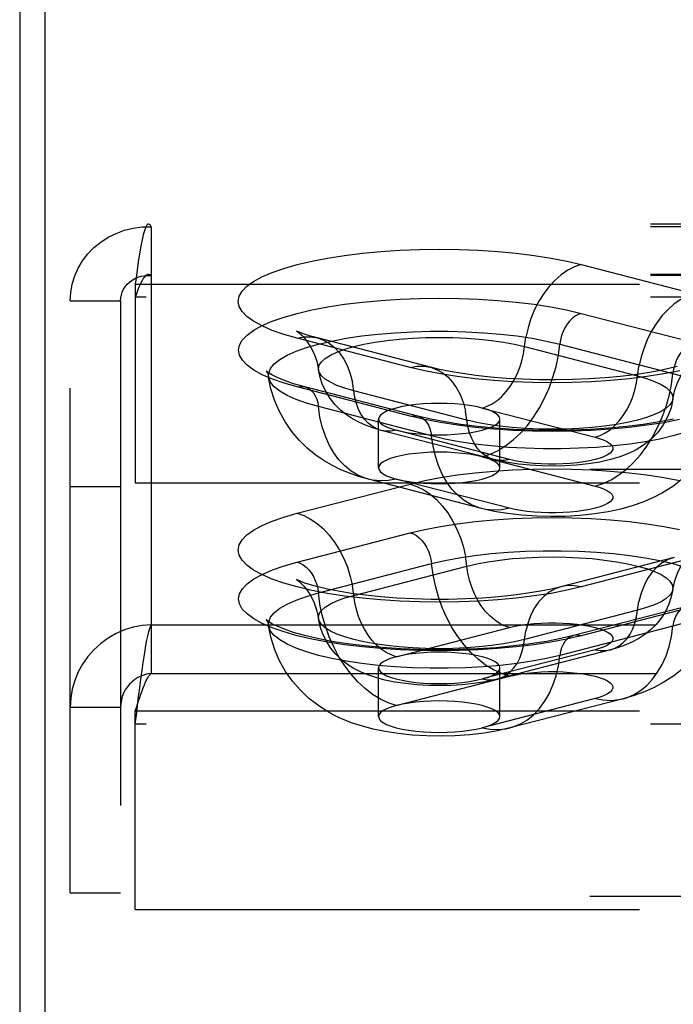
# Model space of a CAD drawing. Header units: inches. Extents: x 0 to 189, y 0 to 122.
# Tile 151 of 226: x 37.95 to 39.3, y 84.22 to 86.25. Entities that reach past the tile are written whole.
import ezdxf

# ---------------------------------------------------------------- set-up
doc = ezdxf.new("R2010")
doc.units = ezdxf.units.IN
doc.header["$LTSCALE"] = 10.388889
doc.header["$MEASUREMENT"] = 0
doc.linetypes.add('HIDDEN', pattern=[0.2, 0.1, -0.1])
doc.layers.get('0').update_dxf_attribs({"linetype": 'CONTINUOUS'})
doc.layers.add('DEFAULT_2', color=8, linetype='HIDDEN')

msp = doc.modelspace()

# ---------------------------------------------------------------- linework, layer by layer
at = {"color": 7, "linetype": 'Continuous'}
msp.add_line((38.006, 87.8846), (38.006, 83.0327), dxfattribs=at)
at = {"color": 3, "linetype": 'Continuous'}
msp.add_line((37.954, 87.7542), (37.954, 35.2245), dxfattribs=at)
at = {"layer": 'DEFAULT_2', "color": 8, "linetype": 'HIDDEN'}
for p, q in [((42.3705, 85.8258), (38.2195, 85.8258)), ((38.225, 85.8201), (38.225, 85.0007)), ((42.3705, 85.8201), (38.225, 85.8201)), ((39.1113, 85.7423), (39.3442, 85.682)), ((42.3705, 85.7218), (38.2195, 85.7218)), ((42.3705, 85.7197), (38.225, 85.7197)), ((38.192, 85.702), (38.192, 85.2931)), ((38.192, 85.702), (42.3705, 85.702)), ((38.058, 84.4488), (38.058, 85.6673)), ((38.058, 85.6673), (38.162, 85.6673)), ((38.162, 85.6673), (38.162, 84.4488)), ((42.3705, 85.6751), (38.192, 85.6751)), ((39.111, 85.6418), (39.3439, 85.5815)), ((38.7586, 85.5304), (38.5256, 85.5907)), ((38.8004, 85.5308), (38.5675, 85.5911)), ((38.9943, 85.5734), (39.2273, 85.5131)), ((39.0672, 85.5785), (39.3001, 85.5182)), ((38.7589, 85.4301), (38.5259, 85.4903)), ((38.7745, 85.4302), (38.5416, 85.4905)), ((38.8755, 85.422), (38.6425, 85.4823)), ((38.8027, 85.3894), (38.5697, 85.4497)), ((38.9068, 85.4469), (39.1398, 85.3866)), ((38.6934, 85.3236), (38.6934, 85.4241)), ((38.9434, 85.3236), (38.9434, 85.4241)), ((38.9317, 85.3406), (38.6987, 85.4009)), ((38.963, 85.3409), (38.7301, 85.4012)), ((38.9068, 85.3465), (39.1398, 85.2862)), ((42.2455, 85.32), (38.192, 85.32)), ((38.9056, 85.2399), (38.6727, 85.3002)), ((38.963, 85.2404), (38.7301, 85.3007)), ((38.058, 85.2853), (38.162, 85.2853)), ((38.192, 85.2931), (42.2455, 85.2931)), ((38.5256, 85.2301), (38.7586, 85.2904)), ((38.5259, 85.1295), (38.7589, 85.1898)), ((39.3024, 85.1391), (39.0694, 85.0789)), ((39.3442, 85.1388), (39.1113, 85.0785)), ((38.5697, 85.0662), (38.8027, 85.1265)), ((38.6425, 85.0611), (38.8755, 85.1214)), ((39.3282, 85.0385), (39.0953, 84.9783)), ((39.3439, 85.0384), (39.111, 84.9781)), ((39.2273, 85.0304), (38.9943, 84.9701)), ((38.225, 85.0007), (38.225, 84.9002)), ((38.225, 85.0007), (42.3705, 85.0007)), ((38.7301, 84.9347), (38.963, 84.995)), ((39.3001, 84.9978), (39.0672, 84.9375)), ((39.1398, 84.9492), (38.9068, 84.889)), ((39.1711, 84.949), (38.9382, 84.8887)), ((38.225, 84.9002), (42.3705, 84.9002)), ((38.6934, 84.8114), (38.6934, 84.9118)), ((38.7301, 84.8343), (38.963, 84.8945)), ((38.9434, 84.8114), (38.9434, 84.9118)), ((39.1398, 84.8488), (38.9068, 84.7885)), ((39.1972, 84.8483), (38.9642, 84.788)), ((38.058, 84.8308), (38.162, 84.8308)), ((38.192, 84.7962), (38.192, 84.8231)), ((38.192, 84.8231), (42.3705, 84.8231)), ((38.192, 84.4141), (38.192, 84.7962)), ((42.3705, 84.7962), (38.192, 84.7962)), ((38.058, 84.4488), (38.162, 84.4488)), ((42.2455, 84.441), (38.192, 84.441)), ((38.192, 84.4141), (42.2455, 84.4141))]:
    msp.add_line(p, q, dxfattribs=at)
for points in [[(38.2195, 85.8258), (38.2179, 85.8253), (38.2156, 85.8229), (38.2132, 85.8184), (38.2109, 85.8119), (38.2085, 85.8034), (38.2061, 85.7932), (38.2038, 85.7812), (38.2014, 85.7677), (38.1991, 85.7529), (38.1967, 85.7368), (38.1944, 85.7198), (38.192, 85.702)], [(38.225, 85.8201), (38.2226, 85.8239), (38.2203, 85.8257), (38.2195, 85.8258)], [(38.058, 85.6673), (38.0591, 85.6848), (38.0622, 85.702), (38.0674, 85.7188), (38.0745, 85.7349), (38.0836, 85.7501), (38.0944, 85.7643), (38.1069, 85.7771), (38.1209, 85.7886), (38.1362, 85.7984), (38.1525, 85.8066), (38.1698, 85.8129), (38.1878, 85.8173), (38.2063, 85.8197), (38.225, 85.8201)], [(38.5256, 85.5907), (38.4984, 85.5985), (38.4744, 85.6068), (38.4535, 85.6159), (38.436, 85.6254), (38.4223, 85.6353), (38.4124, 85.6455), (38.4064, 85.6559), (38.4043, 85.6664), (38.4063, 85.6769), (38.4122, 85.6874), (38.4221, 85.6976), (38.4358, 85.7075), (38.4532, 85.717), (38.4741, 85.726), (38.4983, 85.7345), (38.5256, 85.7423), (38.5558, 85.7494), (38.5884, 85.7556), (38.6233, 85.761), (38.6601, 85.7655), (38.6984, 85.7691), (38.7379, 85.7716), (38.7781, 85.7732), (38.8187, 85.7737), (38.8594, 85.7732), (38.8996, 85.7716), (38.939, 85.769), (38.9773, 85.7655), (39.0141, 85.761), (39.049, 85.7555), (39.0813, 85.7493), (39.1113, 85.7423)], [(39.1113, 85.7423), (39.0972, 85.7375), (39.0834, 85.7305), (39.0699, 85.7214), (39.0571, 85.7103), (39.045, 85.6974), (39.0338, 85.6828), (39.0238, 85.6667), (39.015, 85.6495), (39.0075, 85.6312), (39.0016, 85.6123), (38.9971, 85.5929)], [(38.162, 85.6673), (38.1624, 85.6735), (38.1636, 85.6797), (38.1655, 85.6856), (38.1682, 85.6913), (38.1717, 85.6967), (38.1757, 85.7016), (38.1805, 85.7061), (38.1857, 85.71), (38.1915, 85.7134), (38.1977, 85.7161), (38.2042, 85.7181), (38.211, 85.7193), (38.2179, 85.7199), (38.225, 85.7197)], [(38.2195, 85.7218), (38.2179, 85.7216), (38.2156, 85.7207), (38.2132, 85.719), (38.2109, 85.7165), (38.2085, 85.7134), (38.2061, 85.7095), (38.2038, 85.705), (38.2014, 85.6999), (38.1991, 85.6943), (38.1967, 85.6882), (38.1944, 85.6818), (38.192, 85.6751)], [(38.225, 85.7197), (38.2226, 85.7211), (38.2203, 85.7218), (38.2195, 85.7218)], [(38.5259, 85.4903), (38.4988, 85.4981), (38.4748, 85.5065), (38.4539, 85.5155), (38.4364, 85.525), (38.4227, 85.5349), (38.4128, 85.5451), (38.4068, 85.5555), (38.4048, 85.566), (38.4068, 85.5765), (38.4127, 85.5869), (38.4225, 85.5971), (38.4362, 85.607), (38.4536, 85.6165), (38.4744, 85.6255), (38.4987, 85.634), (38.5259, 85.6418), (38.5561, 85.6488), (38.5887, 85.6551), (38.6235, 85.6605), (38.6603, 85.665), (38.6985, 85.6685), (38.738, 85.6711), (38.7782, 85.6726), (38.8187, 85.6731), (38.8593, 85.6726), (38.8995, 85.671), (38.9389, 85.6685), (38.9771, 85.6649), (39.0139, 85.6604), (39.0487, 85.655), (39.081, 85.6488), (39.111, 85.6418)], [(39.3442, 85.682), (39.3302, 85.6772), (39.3163, 85.6702), (39.3029, 85.6611), (39.29, 85.65), (39.2779, 85.6371), (39.2668, 85.6225), (39.2567, 85.6064), (39.2479, 85.5892), (39.2405, 85.571), (39.2345, 85.552), (39.2301, 85.5326)], [(39.111, 85.6418), (39.1047, 85.6395), (39.0985, 85.6361), (39.0926, 85.6315), (39.087, 85.6259), (39.082, 85.6194), (39.0775, 85.6122), (39.0737, 85.6043), (39.0707, 85.5959), (39.0685, 85.5872), (39.0672, 85.5785)], [(38.4669, 85.5107), (38.4671, 85.5188), (38.471, 85.5283), (38.4787, 85.5376), (38.49, 85.5467), (38.505, 85.5554), (38.5234, 85.5637), (38.5451, 85.5714), (38.5697, 85.5785), (38.5971, 85.5848), (38.6269, 85.5904), (38.6587, 85.5952), (38.6924, 85.5991), (38.7274, 85.602), (38.7634, 85.604), (38.8, 85.605), (38.8369, 85.605), (38.8735, 85.604), (38.9095, 85.602), (38.9445, 85.5991), (38.9781, 85.5952), (39.01, 85.5904), (39.0398, 85.5848), (39.0672, 85.5785)], [(38.5246, 85.6057), (38.5241, 85.606), (38.5247, 85.6056), (38.527, 85.604), (38.5305, 85.6012), (38.5353, 85.5968), (38.541, 85.5906), (38.5474, 85.5824), (38.5542, 85.5716), (38.5606, 85.5585), (38.5661, 85.5431), (38.5699, 85.5254)], [(38.5675, 85.5911), (38.5535, 85.595), (38.5425, 85.5985), (38.5342, 85.6015), (38.5285, 85.6038), (38.5253, 85.6054), (38.5246, 85.6057)], [(38.5256, 85.5907), (38.5397, 85.5932), (38.5535, 85.5934), (38.5675, 85.5911)], [(38.5675, 85.5911), (38.5798, 85.5868), (38.5919, 85.5801), (38.603, 85.5713), (38.6131, 85.5604), (38.6219, 85.5477), (38.6294, 85.5334), (38.6353, 85.5175), (38.6397, 85.5004)], [(38.5699, 85.5254), (38.5697, 85.5279), (38.5712, 85.5351), (38.5759, 85.5422), (38.5836, 85.5491), (38.5943, 85.5558), (38.6078, 85.5621), (38.624, 85.568), (38.6425, 85.5734), (38.6633, 85.5782), (38.6861, 85.5824), (38.7105, 85.5859), (38.7363, 85.5886), (38.7631, 85.5906), (38.7906, 85.5918), (38.8184, 85.5922), (38.8463, 85.5918), (38.8738, 85.5906), (38.9006, 85.5886), (38.9264, 85.5859), (38.9508, 85.5824), (38.9735, 85.5782), (38.9943, 85.5734)], [(38.9068, 85.4469), (38.9173, 85.4505), (38.9277, 85.4558), (38.9378, 85.4626), (38.9474, 85.4709), (38.9564, 85.4806), (38.9648, 85.4915), (38.9723, 85.5035), (38.9789, 85.5164), (38.9845, 85.5301), (38.9889, 85.5442), (38.9922, 85.5587), (38.9971, 85.5929)], [(38.9068, 85.3465), (38.9234, 85.3519), (38.9397, 85.3596), (38.9557, 85.3695), (38.9712, 85.3814), (38.9861, 85.3953), (39.0001, 85.4109), (39.0131, 85.4283), (39.025, 85.447), (39.0357, 85.4671), (39.045, 85.4881), (39.0529, 85.5101), (39.0593, 85.5326), (39.0641, 85.5554), (39.0672, 85.5785)], [(39.3439, 85.5815), (39.3376, 85.5792), (39.3314, 85.5758), (39.3255, 85.5712), (39.32, 85.5656), (39.3149, 85.5592), (39.3104, 85.5519), (39.3067, 85.544), (39.3037, 85.5356), (39.3015, 85.5269), (39.3001, 85.5182)], [(39.3, 85.4651), (39.3041, 85.484), (39.3102, 85.5006), (39.3178, 85.515), (39.3257, 85.5265), (39.3328, 85.5347), (39.3386, 85.5403), (39.3428, 85.5437), (39.3443, 85.5448)], [(38.4669, 85.5193), (38.4631, 85.5222), (38.462, 85.5232), (38.4629, 85.522), (38.465, 85.5178), (38.4669, 85.5107)], [(38.6425, 85.4823), (38.624, 85.4877), (38.6078, 85.4936), (38.5943, 85.4999), (38.5836, 85.5066), (38.5759, 85.5135), (38.5712, 85.5206), (38.5699, 85.5254)], [(38.6987, 85.4009), (38.6819, 85.4058), (38.6666, 85.4114), (38.6526, 85.4176), (38.6396, 85.4247), (38.6271, 85.4329), (38.6153, 85.4424), (38.6039, 85.4537), (38.5937, 85.4664), (38.5852, 85.48), (38.5783, 85.4944), (38.5732, 85.5096), (38.5699, 85.5254)], [(38.7586, 85.5304), (38.7726, 85.5329), (38.7865, 85.5331), (38.8004, 85.5308)], [(39.3141, 85.5234), (39.2814, 85.5171), (39.2465, 85.5117), (39.2097, 85.5072), (39.1714, 85.5036), (39.132, 85.5011), (39.0917, 85.4996), (39.0511, 85.499), (39.0105, 85.4996), (38.9702, 85.5011), (38.9308, 85.5037), (38.8925, 85.5072), (38.8557, 85.5118), (38.8209, 85.5172), (38.7886, 85.5234), (38.7586, 85.5304)], [(39.3087, 85.5325), (39.2916, 85.5281), (39.2711, 85.5237), (39.2474, 85.5194), (39.2207, 85.5154), (39.1915, 85.5119), (39.1602, 85.509), (39.1274, 85.5068), (39.0935, 85.5054), (39.0589, 85.5048), (39.0242, 85.505), (38.9899, 85.5061), (38.9564, 85.5079), (38.9244, 85.5106), (38.8942, 85.5138), (38.8663, 85.5177), (38.8412, 85.5219), (38.8192, 85.5263), (38.8004, 85.5308)], [(38.8004, 85.5308), (38.8128, 85.5265), (38.8248, 85.5198), (38.836, 85.511), (38.846, 85.5001), (38.8549, 85.4874), (38.8623, 85.4731), (38.8683, 85.4572), (38.8727, 85.4401)], [(39.1398, 85.3866), (39.1503, 85.3902), (39.1607, 85.3955), (39.1707, 85.4023), (39.1803, 85.4106), (39.1894, 85.4203), (39.1977, 85.4312), (39.2053, 85.4432), (39.2118, 85.4561), (39.2174, 85.4698), (39.2219, 85.4839), (39.2252, 85.4985), (39.2301, 85.5326)], [(38.5416, 85.4905), (38.5185, 85.497), (38.4997, 85.5035), (38.4848, 85.5096), (38.4739, 85.515), (38.4669, 85.5193)], [(38.6727, 85.3002), (38.6524, 85.3061), (38.6334, 85.3127), (38.6159, 85.3199), (38.5988, 85.3283), (38.5817, 85.3382), (38.5645, 85.3499), (38.5467, 85.3642), (38.5296, 85.3809), (38.514, 85.3993), (38.5001, 85.4195), (38.4884, 85.4408), (38.4789, 85.4631), (38.4717, 85.4865), (38.4669, 85.5107)], [(38.5697, 85.4497), (38.5451, 85.4568), (38.5234, 85.4645), (38.505, 85.4727), (38.49, 85.4814), (38.4787, 85.4905), (38.471, 85.4998), (38.4671, 85.5093), (38.4669, 85.5107)], [(39.1398, 85.2862), (39.1563, 85.2916), (39.1727, 85.2993), (39.1887, 85.3092), (39.2042, 85.3211), (39.219, 85.335), (39.233, 85.3507), (39.246, 85.368), (39.258, 85.3867), (39.2686, 85.4068), (39.278, 85.4278), (39.2859, 85.4498), (39.2922, 85.4723), (39.297, 85.4952), (39.3001, 85.5182)], [(39.2273, 85.5131), (39.2459, 85.5077), (39.262, 85.5018), (39.2755, 85.4955), (39.2862, 85.4888), (39.2939, 85.4819), (39.2986, 85.4748), (39.3002, 85.4676), (39.3, 85.4651)], [(39.3001, 85.5182), (39.3248, 85.5111), (39.3464, 85.5034), (39.3648, 85.4951), (39.3798, 85.4864), (39.3912, 85.4773), (39.3988, 85.468), (39.4027, 85.4585), (39.4029, 85.4504)], [(38.5259, 85.4903), (38.5322, 85.4914), (38.5384, 85.4911), (38.5416, 85.4905)], [(38.5416, 85.4905), (38.5443, 85.4896), (38.5499, 85.4869), (38.5549, 85.483), (38.5594, 85.4781), (38.5632, 85.4721), (38.5662, 85.4653), (38.5684, 85.4578), (38.5697, 85.4497)], [(38.6987, 85.4009), (38.6895, 85.4042), (38.6805, 85.4092), (38.6721, 85.4158), (38.6646, 85.4239), (38.658, 85.4334), (38.6524, 85.4441), (38.6479, 85.456), (38.6446, 85.4688), (38.6397, 85.5004)], [(39.3, 85.4651), (39.2986, 85.4604), (39.2939, 85.4532), (39.2862, 85.4463), (39.2755, 85.4396), (39.262, 85.4333), (39.2459, 85.4274), (39.2273, 85.422), (39.2065, 85.4172), (39.1837, 85.413), (39.1593, 85.4096), (39.1336, 85.4068), (39.1068, 85.4048), (39.0792, 85.4036), (39.0514, 85.4032), (39.0235, 85.4036), (38.996, 85.4048), (38.9692, 85.4068), (38.9435, 85.4096), (38.919, 85.413), (38.8963, 85.4172), (38.8755, 85.422)], [(39.3, 85.4651), (39.2962, 85.4475), (39.2897, 85.4298), (39.2802, 85.4121), (39.2681, 85.3959), (39.2542, 85.3818), (39.2392, 85.3701), (39.2242, 85.3609), (39.2084, 85.3532), (39.1908, 85.3465), (39.1713, 85.3407), (39.1492, 85.3357), (39.1254, 85.3319), (39.1013, 85.3293), (39.077, 85.3277), (39.0532, 85.3272), (39.0295, 85.3276), (39.0057, 85.3289), (38.9816, 85.3313), (38.9567, 85.3351), (38.9317, 85.3406)], [(38.6727, 85.3002), (38.6657, 85.3023), (38.6508, 85.3085), (38.6368, 85.3169), (38.6238, 85.3275), (38.6119, 85.3401), (38.6012, 85.3546), (38.5919, 85.3709), (38.584, 85.3887), (38.5776, 85.4079), (38.5728, 85.4283), (38.5697, 85.4497)], [(38.8184, 85.4564), (38.8021, 85.4561), (38.7861, 85.4553), (38.7706, 85.454), (38.7559, 85.4521), (38.7423, 85.4497), (38.7301, 85.4469), (38.7193, 85.4438), (38.7102, 85.4402), (38.703, 85.4364), (38.6977, 85.4324), (38.6945, 85.4283), (38.6934, 85.4241)], [(39.4029, 85.4504), (39.4027, 85.449), (39.3988, 85.4395), (39.3912, 85.4302), (39.3798, 85.4212), (39.3648, 85.4124), (39.3464, 85.4042), (39.3248, 85.3965), (39.3001, 85.3894), (39.2728, 85.383), (39.243, 85.3774), (39.2111, 85.3727), (39.1775, 85.3688), (39.1424, 85.3658), (39.1064, 85.3639), (39.0698, 85.3629), (39.033, 85.3629), (38.9964, 85.3639), (38.9603, 85.3658), (38.9253, 85.3688), (38.8917, 85.3727), (38.8598, 85.3774), (38.83, 85.383), (38.8027, 85.3894)], [(38.9068, 85.4469), (38.8945, 85.4497), (38.8809, 85.4521), (38.8663, 85.454), (38.8508, 85.4553), (38.8348, 85.4561), (38.8184, 85.4564)], [(39.4029, 85.4504), (39.3976, 85.424), (39.3889, 85.3974), (39.3765, 85.371), (39.3608, 85.3457), (39.3416, 85.3221), (39.3205, 85.3017), (39.2996, 85.2854), (39.2788, 85.2723), (39.2585, 85.2618), (39.2381, 85.253), (39.2163, 85.2454), (39.1929, 85.2389), (39.1667, 85.2332), (39.1385, 85.2287), (39.1085, 85.2255), (39.0779, 85.2237), (39.0487, 85.2232), (39.0195, 85.2239), (38.989, 85.226), (38.9592, 85.2294), (38.9317, 85.234), (38.9056, 85.2399)], [(38.9434, 85.4241), (38.9424, 85.4283), (38.9392, 85.4324), (38.9339, 85.4364), (38.9267, 85.4402), (38.9177, 85.4437), (38.9068, 85.4469)], [(38.6934, 85.4241), (38.6945, 85.4198), (38.6977, 85.4157), (38.703, 85.4117), (38.7102, 85.4079), (38.7193, 85.4044), (38.7301, 85.4012)], [(38.7589, 85.4301), (38.7652, 85.4311), (38.7714, 85.4308), (38.7745, 85.4302)], [(39.3138, 85.423), (39.2812, 85.4167), (39.2463, 85.4113), (39.2096, 85.4068), (39.1713, 85.4033), (39.1319, 85.4007), (39.0917, 85.3992), (39.0511, 85.3987), (39.0105, 85.3992), (38.9703, 85.4008), (38.9309, 85.4033), (38.8927, 85.4069), (38.8559, 85.4114), (38.8211, 85.4168), (38.7888, 85.423), (38.7589, 85.4301)], [(39.301, 85.4238), (39.2714, 85.4181), (39.239, 85.413), (39.2042, 85.4087), (39.1676, 85.4053), (39.1295, 85.4028), (39.0904, 85.4013), (39.0509, 85.4008), (39.0114, 85.4013), (38.9723, 85.4029), (38.9343, 85.4054), (38.8976, 85.4089), (38.8629, 85.4132), (38.8305, 85.4183), (38.801, 85.424), (38.7745, 85.4302)], [(38.7745, 85.4302), (38.7773, 85.4293), (38.7828, 85.4266), (38.7879, 85.4227), (38.7923, 85.4178), (38.7961, 85.4118), (38.7991, 85.405), (38.8013, 85.3975), (38.8027, 85.3894)], [(38.8184, 85.3917), (38.8349, 85.392), (38.8508, 85.3928), (38.8663, 85.3942), (38.8809, 85.396), (38.8945, 85.3984), (38.9068, 85.4012), (38.9176, 85.4044), (38.9267, 85.4079), (38.9339, 85.4117), (38.9392, 85.4157), (38.9424, 85.4198), (38.9434, 85.4241)], [(38.9317, 85.3406), (38.9225, 85.3439), (38.9134, 85.3489), (38.9051, 85.3555), (38.8975, 85.3636), (38.8909, 85.3731), (38.8854, 85.3838), (38.8809, 85.3957), (38.8776, 85.4085), (38.8727, 85.4401)], [(38.7301, 85.4012), (38.7195, 85.3993), (38.7092, 85.3992), (38.6987, 85.4009)], [(38.7301, 85.4012), (38.7425, 85.3984), (38.7559, 85.396), (38.7706, 85.3942), (38.7861, 85.3928), (38.802, 85.392), (38.8184, 85.3917)], [(38.9056, 85.2399), (38.8986, 85.242), (38.8838, 85.2482), (38.8698, 85.2566), (38.8568, 85.2672), (38.8448, 85.2798), (38.8342, 85.2943), (38.8248, 85.3106), (38.8169, 85.3284), (38.8106, 85.3476), (38.8058, 85.368), (38.8027, 85.3894)], [(39.1398, 85.3866), (39.1498, 85.3837), (39.1583, 85.3805), (39.1653, 85.3771), (39.1707, 85.3734), (39.1743, 85.3696), (39.1762, 85.3657), (39.1762, 85.3618), (39.1744, 85.358), (39.1707, 85.3542), (39.1654, 85.3505), (39.1584, 85.347), (39.1498, 85.3438), (39.1398, 85.3409), (39.1285, 85.3383), (39.116, 85.3361), (39.1027, 85.3343), (39.0885, 85.3329), (39.0739, 85.3319), (39.0589, 85.3315), (39.0438, 85.3315), (39.0288, 85.332), (39.0141, 85.3329), (39, 85.3343), (38.9866, 85.3361), (38.9743, 85.3383), (38.963, 85.3409)], [(38.8184, 85.356), (38.8021, 85.3557), (38.7861, 85.3549), (38.7706, 85.3535), (38.7559, 85.3516), (38.7423, 85.3493), (38.7301, 85.3465), (38.7193, 85.3433), (38.7102, 85.3398), (38.703, 85.336), (38.6977, 85.332), (38.6945, 85.3278), (38.6934, 85.3236)], [(38.9068, 85.3465), (38.8945, 85.3493), (38.8809, 85.3516), (38.8663, 85.3535), (38.8508, 85.3549), (38.8348, 85.3557), (38.8184, 85.356)], [(38.9434, 85.3236), (38.9424, 85.3278), (38.9392, 85.332), (38.9339, 85.336), (38.9267, 85.3398), (38.9177, 85.3433), (38.9068, 85.3465)], [(38.963, 85.3409), (38.9525, 85.339), (38.9421, 85.3389), (38.9317, 85.3406)], [(38.6934, 85.3236), (38.6945, 85.3194), (38.6977, 85.3152), (38.703, 85.3112), (38.7102, 85.3074), (38.7193, 85.3039), (38.7301, 85.3007)], [(38.7586, 85.2904), (38.7886, 85.2974), (38.8209, 85.3036), (38.8557, 85.309), (38.8925, 85.3136), (38.9308, 85.3171), (38.9702, 85.3197), (39.0105, 85.3212), (39.0511, 85.3218), (39.0917, 85.3212), (39.132, 85.3197), (39.1714, 85.3171), (39.2097, 85.3136), (39.2465, 85.3091), (39.2814, 85.3037), (39.3141, 85.2974)], [(38.8184, 85.2913), (38.8349, 85.2915), (38.8508, 85.2924), (38.8663, 85.2937), (38.8809, 85.2956), (38.8945, 85.2979), (38.9068, 85.3007), (38.9176, 85.3039), (38.9267, 85.3074), (38.9339, 85.3112), (38.9392, 85.3152), (38.9424, 85.3194), (38.9434, 85.3236)], [(38.7301, 85.3007), (38.7135, 85.2976), (38.6972, 85.2968), (38.6812, 85.2984), (38.6727, 85.3002)], [(38.7301, 85.3007), (38.7425, 85.2979), (38.7559, 85.2956), (38.7706, 85.2937), (38.7861, 85.2924), (38.802, 85.2915), (38.8184, 85.2913)], [(38.7586, 85.2904), (38.7726, 85.2856), (38.7865, 85.2786), (38.7999, 85.2695), (38.8128, 85.2584), (38.8248, 85.2454), (38.836, 85.2308), (38.846, 85.2148), (38.8549, 85.1975), (38.8623, 85.1793), (38.8683, 85.1604), (38.8727, 85.141)], [(39.1398, 85.2862), (39.1498, 85.2833), (39.1583, 85.2801), (39.1653, 85.2766), (39.1707, 85.273), (39.1743, 85.2692), (39.1762, 85.2653), (39.1762, 85.2614), (39.1744, 85.2575), (39.1707, 85.2537), (39.1654, 85.25), (39.1584, 85.2466), (39.1498, 85.2434), (39.1398, 85.2404), (39.1285, 85.2378), (39.116, 85.2356), (39.1027, 85.2338), (39.0885, 85.2324), (39.0739, 85.2315), (39.0589, 85.231), (39.0438, 85.231), (39.0288, 85.2315), (39.0141, 85.2324), (39, 85.2338), (38.9866, 85.2356), (38.9743, 85.2378), (38.963, 85.2404)], [(38.963, 85.2404), (38.9465, 85.2373), (38.9301, 85.2365), (38.9141, 85.2381), (38.9056, 85.2399)], [(39.1113, 85.0785), (39.0813, 85.0715), (39.049, 85.0652), (39.0141, 85.0598), (38.9773, 85.0553), (38.939, 85.0517), (38.8996, 85.0492), (38.8594, 85.0476), (38.8187, 85.0471), (38.7781, 85.0476), (38.7379, 85.0491), (38.6984, 85.0517), (38.6601, 85.0552), (38.6233, 85.0597), (38.5884, 85.0652), (38.5558, 85.0714), (38.5256, 85.0785), (38.4983, 85.0863), (38.4741, 85.0948), (38.4532, 85.1038), (38.4358, 85.1133), (38.4221, 85.1232), (38.4122, 85.1334), (38.4063, 85.1438), (38.4043, 85.1544), (38.4064, 85.1649), (38.4124, 85.1753), (38.4223, 85.1855), (38.436, 85.1954), (38.4535, 85.2049), (38.4744, 85.2139), (38.4984, 85.2223), (38.5256, 85.2301)], [(38.5256, 85.2301), (38.5397, 85.2253), (38.5535, 85.2183), (38.5669, 85.2092), (38.5798, 85.1981), (38.5919, 85.1851), (38.603, 85.1705), (38.6131, 85.1545), (38.6219, 85.1372), (38.6294, 85.119), (38.6353, 85.1001), (38.6397, 85.0807)], [(38.7589, 85.1898), (38.7888, 85.1969), (38.8211, 85.2031), (38.8559, 85.2085), (38.8927, 85.213), (38.9309, 85.2165), (38.9703, 85.2191), (39.0105, 85.2207), (39.0511, 85.2212), (39.0917, 85.2207), (39.1319, 85.2191), (39.1713, 85.2166), (39.2096, 85.213), (39.2463, 85.2086), (39.2812, 85.2031), (39.3138, 85.1969)], [(38.7589, 85.1898), (38.7652, 85.1876), (38.7714, 85.1841), (38.7773, 85.1796), (38.7828, 85.174), (38.7879, 85.1675), (38.7923, 85.1602), (38.7961, 85.1523), (38.7991, 85.144), (38.8013, 85.1353), (38.8027, 85.1265)], [(38.8027, 85.1265), (38.83, 85.1329), (38.8598, 85.1385), (38.8917, 85.1433), (38.9253, 85.1471), (38.9603, 85.1501), (38.9964, 85.1521), (39.033, 85.1531), (39.0698, 85.1531), (39.1064, 85.1521), (39.1424, 85.1501), (39.1775, 85.1471), (39.2111, 85.1433), (39.243, 85.1385), (39.2728, 85.1329), (39.3001, 85.1265), (39.3248, 85.1194), (39.3464, 85.1117), (39.3648, 85.1035), (39.3798, 85.0948), (39.3912, 85.0857), (39.3988, 85.0764), (39.4027, 85.0669), (39.4029, 85.0587)], [(38.963, 84.995), (38.9525, 84.9986), (38.9421, 85.0038), (38.9321, 85.0106), (38.9225, 85.019), (38.9134, 85.0286), (38.9051, 85.0396), (38.8975, 85.0516), (38.8909, 85.0645), (38.8854, 85.0781), (38.8809, 85.0923), (38.8776, 85.1068), (38.8727, 85.141)], [(38.8755, 85.1214), (38.8963, 85.1263), (38.919, 85.1304), (38.9435, 85.1339), (38.9692, 85.1367), (38.996, 85.1387), (39.0235, 85.1399), (39.0514, 85.1403), (39.0792, 85.1399), (39.1068, 85.1387), (39.1336, 85.1367), (39.1593, 85.1339), (39.1837, 85.1304), (39.2065, 85.1263), (39.2273, 85.1214), (39.2459, 85.1161), (39.262, 85.1102), (39.2755, 85.1038), (39.2862, 85.0972), (39.2939, 85.0902), (39.2986, 85.0831), (39.3002, 85.0759), (39.3, 85.0735)], [(39.3024, 85.1391), (39.29, 85.1348), (39.2779, 85.1281), (39.2668, 85.1193), (39.2567, 85.1085), (39.2479, 85.0958), (39.2405, 85.0814), (39.2345, 85.0656), (39.2301, 85.0485)], [(39.3, 85.0735), (39.3038, 85.0912), (39.3093, 85.1068), (39.3158, 85.1201), (39.3228, 85.1309), (39.3293, 85.1392), (39.3351, 85.1454), (39.3398, 85.1496), (39.3432, 85.1523), (39.3451, 85.1536)], [(39.111, 84.9781), (39.081, 84.9711), (39.0487, 84.9649), (39.0139, 84.9595), (38.9771, 84.9549), (38.9389, 84.9514), (38.8995, 84.9488), (38.8593, 84.9473), (38.8187, 84.9468), (38.7782, 84.9473), (38.738, 84.9488), (38.6985, 84.9514), (38.6603, 84.9549), (38.6235, 84.9594), (38.5887, 84.9648), (38.5561, 84.9711), (38.5259, 84.9781), (38.4987, 84.9859), (38.4744, 84.9944), (38.4536, 85.0034), (38.4362, 85.0129), (38.4225, 85.0228), (38.4127, 85.033), (38.4068, 85.0434), (38.4048, 85.0539), (38.4068, 85.0644), (38.4128, 85.0748), (38.4227, 85.085), (38.4364, 85.0949), (38.4539, 85.1044), (38.4748, 85.1134), (38.4988, 85.1218), (38.5259, 85.1295)], [(38.5259, 85.1295), (38.5322, 85.1273), (38.5384, 85.1238), (38.5443, 85.1193), (38.5499, 85.1137), (38.5549, 85.1072), (38.5594, 85.0999), (38.5632, 85.092), (38.5662, 85.0837), (38.5684, 85.075), (38.5697, 85.0662)], [(38.963, 84.8945), (38.9465, 84.9), (38.9301, 84.9077), (38.9141, 84.9175), (38.8986, 84.9295), (38.8838, 84.9433), (38.8698, 84.959), (38.8568, 84.9763), (38.8448, 84.9951), (38.8342, 85.0151), (38.8248, 85.0362), (38.8169, 85.0581), (38.8106, 85.0806), (38.8058, 85.1035), (38.8027, 85.1265)], [(38.5288, 85.0915), (38.5275, 85.0921), (38.5246, 85.0935), (38.5242, 85.0937), (38.5257, 85.0927), (38.529, 85.0902), (38.5336, 85.0861), (38.5395, 85.0801), (38.5461, 85.0719), (38.5533, 85.0611), (38.5601, 85.0476), (38.5658, 85.0316), (38.5699, 85.0132)], [(39.0694, 85.0789), (39.05, 85.0742), (39.0274, 85.0697), (39.0013, 85.0654), (38.9724, 85.0615), (38.9411, 85.0582), (38.9078, 85.0556), (38.8731, 85.0538), (38.8376, 85.0529), (38.8018, 85.0529), (38.7662, 85.0537), (38.7314, 85.0555), (38.698, 85.058), (38.6664, 85.0613), (38.6373, 85.0651), (38.6109, 85.0695), (38.588, 85.074), (38.569, 85.0785), (38.5536, 85.0827), (38.5417, 85.0865), (38.5331, 85.0897), (38.5288, 85.0915)], [(38.7301, 84.9347), (38.7195, 84.9383), (38.7092, 84.9435), (38.6991, 84.9503), (38.6895, 84.9587), (38.6805, 84.9684), (38.6721, 84.9793), (38.6646, 84.9913), (38.658, 85.0042), (38.6524, 85.0178), (38.6479, 85.032), (38.6446, 85.0465), (38.6397, 85.0807)], [(39.0694, 85.0789), (39.0571, 85.0745), (39.045, 85.0679), (39.0338, 85.059), (39.0238, 85.0482), (39.015, 85.0355), (39.0075, 85.0211), (39.0016, 85.0053), (38.9971, 84.9882)], [(39.1113, 85.0785), (39.0972, 85.081), (39.0834, 85.0811), (39.0694, 85.0789)], [(38.4669, 84.9984), (38.4671, 85.0066), (38.471, 85.0161), (38.4787, 85.0254), (38.49, 85.0345), (38.505, 85.0432), (38.5234, 85.0514), (38.5451, 85.0591), (38.5697, 85.0662)], [(38.7301, 84.8343), (38.7135, 84.8397), (38.6972, 84.8474), (38.6812, 84.8572), (38.6657, 84.8692), (38.6508, 84.883), (38.6368, 84.8987), (38.6238, 84.916), (38.6119, 84.9348), (38.6012, 84.9548), (38.5919, 84.9759), (38.584, 84.9978), (38.5776, 85.0203), (38.5728, 85.0432), (38.5697, 85.0662)], [(38.5699, 85.0132), (38.5697, 85.0156), (38.5712, 85.0228), (38.5759, 85.0299), (38.5836, 85.0369), (38.5943, 85.0436), (38.6078, 85.0499), (38.624, 85.0558), (38.6425, 85.0611)], [(39.3, 85.0735), (39.2967, 85.0579), (39.2917, 85.0428), (39.2847, 85.0282), (39.276, 85.0144), (39.2656, 85.0014), (39.254, 84.99), (39.2421, 84.9805), (39.2296, 84.9723), (39.2166, 84.9654), (39.2028, 84.9593), (39.1877, 84.9538), (39.1711, 84.949)], [(39.4029, 85.0587), (39.3973, 85.0312), (39.3883, 85.0043), (39.376, 84.9782), (39.3606, 84.9538), (39.3422, 84.9311), (39.322, 84.9113), (39.3016, 84.8952), (39.2813, 84.8821), (39.2615, 84.8715), (39.2415, 84.8627), (39.22, 84.8549), (39.1972, 84.8483)], [(39.3, 85.0735), (39.2986, 85.0687), (39.2939, 85.0616), (39.2862, 85.0546), (39.2755, 85.048), (39.262, 85.0417), (39.2459, 85.0358), (39.2273, 85.0304)], [(39.4029, 85.0587), (39.4027, 85.0574), (39.3988, 85.0479), (39.3912, 85.0386), (39.3798, 85.0295), (39.3648, 85.0208), (39.3464, 85.0125), (39.3248, 85.0048), (39.3001, 84.9978)], [(39.1711, 84.949), (39.1803, 84.9522), (39.1894, 84.9572), (39.1977, 84.9638), (39.2053, 84.9719), (39.2118, 84.9814), (39.2174, 84.9922), (39.2219, 85.004), (39.2252, 85.0168), (39.2301, 85.0485)], [(39.3282, 85.0385), (39.3255, 85.0377), (39.32, 85.035), (39.3149, 85.0311), (39.3104, 85.0261), (39.3067, 85.0202), (39.3037, 85.0134), (39.3015, 85.0059), (39.3001, 84.9978)], [(38.225, 85.0007), (38.2063, 84.9991), (38.1878, 84.9954), (38.1698, 84.9898), (38.1525, 84.9823), (38.1362, 84.9729), (38.1209, 84.9618), (38.1069, 84.9492), (38.0944, 84.9351), (38.0836, 84.9197), (38.0745, 84.9033), (38.0674, 84.8859), (38.0622, 84.8679), (38.0591, 84.8495), (38.058, 84.8308)], [(38.1991, 84.8519), (38.2014, 84.8704), (38.2038, 84.8886), (38.2061, 84.9062), (38.2085, 84.9229), (38.2109, 84.9385), (38.2132, 84.953), (38.2156, 84.966), (38.2179, 84.9774), (38.2203, 84.987), (38.2226, 84.9948), (38.225, 85.0007)], [(38.4705, 85.0048), (38.4669, 85.0071), (38.4631, 85.01), (38.462, 85.011), (38.4629, 85.0097), (38.465, 85.0056), (38.4669, 84.9984)], [(39.0672, 84.9375), (39.0398, 84.9311), (39.01, 84.9255), (38.9781, 84.9207), (38.9445, 84.9168), (38.9095, 84.9139), (38.8735, 84.9119), (38.8369, 84.9109), (38.8, 84.9109), (38.7634, 84.9119), (38.7274, 84.9139), (38.6924, 84.9168), (38.6587, 84.9207), (38.6269, 84.9255), (38.5971, 84.9311), (38.5697, 84.9375), (38.5451, 84.9445), (38.5234, 84.9523), (38.505, 84.9605), (38.49, 84.9692), (38.4787, 84.9783), (38.471, 84.9876), (38.4671, 84.9971), (38.4669, 84.9984)], [(38.9642, 84.788), (38.9384, 84.7821), (38.911, 84.7775), (38.8813, 84.7741), (38.8507, 84.772), (38.8216, 84.7712), (38.7926, 84.7717), (38.7627, 84.7734), (38.7337, 84.7765), (38.707, 84.7805), (38.6824, 84.7856), (38.6601, 84.7915), (38.6396, 84.7982), (38.6207, 84.8056), (38.6027, 84.814), (38.5851, 84.8238), (38.5675, 84.8354), (38.5493, 84.8497), (38.5318, 84.8663), (38.5159, 84.8846), (38.5017, 84.9046), (38.4896, 84.9261), (38.4796, 84.949), (38.472, 84.9732), (38.4669, 84.9984)], [(39.0953, 84.9783), (39.0688, 84.972), (39.0393, 84.9663), (39.0068, 84.9612), (38.972, 84.9569), (38.9353, 84.9534), (38.8971, 84.9509), (38.8579, 84.9494), (38.8183, 84.9489), (38.7786, 84.9494), (38.7394, 84.9509), (38.7012, 84.9535), (38.6645, 84.9569), (38.6296, 84.9613), (38.5972, 84.9664), (38.5675, 84.9721), (38.5411, 84.9784), (38.5183, 84.9849), (38.4994, 84.9914), (38.4847, 84.9974), (38.4739, 85.0028), (38.4705, 85.0048)], [(38.9943, 84.9701), (38.9735, 84.9653), (38.9508, 84.9611), (38.9264, 84.9576), (38.9006, 84.9548), (38.8738, 84.9529), (38.8463, 84.9516), (38.8184, 84.9512), (38.7906, 84.9516), (38.7631, 84.9529), (38.7363, 84.9548), (38.7105, 84.9576), (38.6861, 84.9611), (38.6633, 84.9653), (38.6425, 84.9701), (38.624, 84.9755), (38.6078, 84.9814), (38.5943, 84.9877), (38.5836, 84.9944), (38.5759, 85.0013), (38.5712, 85.0084), (38.5699, 85.0132)], [(38.9382, 84.8887), (38.9136, 84.8833), (38.8892, 84.8795), (38.8656, 84.8771), (38.8423, 84.8757), (38.8192, 84.8752), (38.7961, 84.8756), (38.7726, 84.877), (38.7495, 84.8793), (38.727, 84.8826), (38.7062, 84.8868), (38.6879, 84.8917), (38.6713, 84.8973), (38.6563, 84.9036), (38.6424, 84.9108), (38.6294, 84.919), (38.6171, 84.9286), (38.6053, 84.94), (38.5947, 84.9528), (38.5859, 84.9665), (38.5787, 84.9812), (38.5733, 84.9968), (38.5699, 85.0132)], [(38.963, 84.995), (38.9743, 84.9976), (38.9866, 84.9998), (39, 85.0016), (39.0141, 85.003), (39.0288, 85.0039), (39.0438, 85.0044), (39.0589, 85.0044), (39.0739, 85.004), (39.0885, 85.003), (39.1027, 85.0016), (39.116, 84.9998), (39.1285, 84.9976), (39.1398, 84.995), (39.1498, 84.9921), (39.1584, 84.9889), (39.1654, 84.9854), (39.1707, 84.9817), (39.1744, 84.9779), (39.1762, 84.9741), (39.1762, 84.9701), (39.1743, 84.9663), (39.1707, 84.9625), (39.1653, 84.9588), (39.1583, 84.9554), (39.1498, 84.9522), (39.1398, 84.9492)], [(39.1972, 84.8483), (39.2042, 84.8504), (39.219, 84.8566), (39.233, 84.865), (39.246, 84.8756), (39.258, 84.8882), (39.2686, 84.9027), (39.278, 84.9189), (39.2859, 84.9367), (39.2922, 84.956), (39.297, 84.9764), (39.3001, 84.9978)], [(38.9382, 84.8887), (38.9474, 84.8919), (38.9564, 84.8969), (38.9648, 84.9035), (38.9723, 84.9116), (38.9789, 84.9211), (38.9845, 84.9319), (38.9889, 84.9438), (38.9922, 84.9565), (38.9971, 84.9882)], [(39.0953, 84.9783), (39.0926, 84.9774), (39.087, 84.9747), (39.082, 84.9708), (39.0775, 84.9658), (39.0737, 84.9599), (39.0707, 84.9531), (39.0685, 84.9456), (39.0672, 84.9375)], [(39.111, 84.9781), (39.1047, 84.9791), (39.0985, 84.9789), (39.0953, 84.9783)], [(38.7301, 84.9347), (38.7193, 84.9315), (38.7102, 84.928), (38.703, 84.9242), (38.6977, 84.9202), (38.6945, 84.9161), (38.6934, 84.9118)], [(38.8184, 84.9442), (38.802, 84.9439), (38.7861, 84.9431), (38.7706, 84.9417), (38.7559, 84.9399), (38.7425, 84.9375), (38.7301, 84.9347)], [(38.9434, 84.9118), (38.9424, 84.9161), (38.9392, 84.9202), (38.9339, 84.9242), (38.9267, 84.928), (38.9176, 84.9315), (38.9068, 84.9347), (38.8945, 84.9375), (38.8809, 84.9399), (38.8663, 84.9417), (38.8508, 84.9431), (38.8349, 84.9439), (38.8184, 84.9442)], [(38.9642, 84.788), (38.9712, 84.7901), (38.9861, 84.7963), (39.0001, 84.8047), (39.0131, 84.8153), (39.025, 84.8279), (39.0357, 84.8424), (39.045, 84.8586), (39.0529, 84.8764), (39.0593, 84.8957), (39.0641, 84.9161), (39.0672, 84.9375)], [(39.1398, 84.9492), (39.1503, 84.9474), (39.1607, 84.9473), (39.1711, 84.949)], [(38.225, 84.9002), (38.2179, 84.8992), (38.211, 84.8975), (38.2042, 84.895), (38.1977, 84.8918), (38.1915, 84.8879), (38.1857, 84.8833), (38.1805, 84.8781), (38.1757, 84.8724), (38.1717, 84.8663), (38.1682, 84.8597), (38.1655, 84.8528), (38.1636, 84.8456), (38.1624, 84.8383), (38.162, 84.8308)], [(38.1991, 84.8441), (38.2014, 84.8511), (38.2038, 84.8579), (38.2061, 84.8646), (38.2085, 84.8709), (38.2109, 84.8768), (38.2132, 84.8822), (38.2156, 84.8871), (38.2179, 84.8914), (38.2203, 84.8951), (38.2226, 84.898), (38.225, 84.9002)], [(38.6934, 84.9118), (38.6945, 84.9076), (38.6977, 84.9035), (38.703, 84.8995), (38.7102, 84.8957), (38.7193, 84.8921), (38.7301, 84.889), (38.7423, 84.8862), (38.7559, 84.8838), (38.7706, 84.8819), (38.7861, 84.8806), (38.8021, 84.8798), (38.8184, 84.8795)], [(38.9068, 84.889), (38.9177, 84.8922), (38.9267, 84.8957), (38.9339, 84.8995), (38.9392, 84.9035), (38.9424, 84.9076), (38.9434, 84.9118)], [(38.963, 84.8945), (38.9743, 84.8971), (38.9866, 84.8993), (39, 84.9012), (39.0141, 84.9025), (39.0288, 84.9035), (39.0438, 84.904), (39.0589, 84.904), (39.0739, 84.9035), (39.0885, 84.9026), (39.1027, 84.9012), (39.116, 84.8994), (39.1285, 84.8971), (39.1398, 84.8945), (39.1498, 84.8916), (39.1584, 84.8884), (39.1654, 84.8849), (39.1707, 84.8813), (39.1744, 84.8775), (39.1762, 84.8736), (39.1762, 84.8697), (39.1743, 84.8658), (39.1707, 84.862), (39.1653, 84.8584), (39.1583, 84.8549), (39.1498, 84.8517), (39.1398, 84.8488)], [(38.8184, 84.8795), (38.8348, 84.8798), (38.8508, 84.8806), (38.8663, 84.8819), (38.8809, 84.8838), (38.8945, 84.8862), (38.9068, 84.889)], [(38.9068, 84.889), (38.9173, 84.8871), (38.9277, 84.887), (38.9382, 84.8887)], [(38.192, 84.7962), (38.1944, 84.8145), (38.1991, 84.8519)], [(38.192, 84.8231), (38.1944, 84.83), (38.1991, 84.8441)], [(38.7301, 84.8343), (38.7193, 84.8311), (38.7102, 84.8276), (38.703, 84.8238), (38.6977, 84.8197), (38.6945, 84.8156), (38.6934, 84.8114)], [(38.8184, 84.8437), (38.802, 84.8434), (38.7861, 84.8426), (38.7706, 84.8413), (38.7559, 84.8394), (38.7425, 84.8371), (38.7301, 84.8343)], [(38.9434, 84.8114), (38.9424, 84.8156), (38.9392, 84.8197), (38.9339, 84.8238), (38.9267, 84.8276), (38.9176, 84.8311), (38.9068, 84.8343), (38.8945, 84.837), (38.8809, 84.8394), (38.8663, 84.8413), (38.8508, 84.8426), (38.8349, 84.8434), (38.8184, 84.8437)], [(39.1398, 84.8488), (39.1563, 84.8457), (39.1727, 84.8449), (39.1887, 84.8465), (39.1972, 84.8483)], [(38.6934, 84.8114), (38.6945, 84.8072), (38.6977, 84.803), (38.703, 84.799), (38.7102, 84.7952), (38.7193, 84.7917), (38.7301, 84.7885), (38.7423, 84.7857), (38.7559, 84.7834), (38.7706, 84.7815), (38.7861, 84.7801), (38.8021, 84.7793), (38.8184, 84.779)], [(38.9068, 84.7885), (38.9177, 84.7917), (38.9267, 84.7952), (38.9339, 84.799), (38.9392, 84.803), (38.9424, 84.8072), (38.9434, 84.8114)], [(38.8184, 84.779), (38.8348, 84.7793), (38.8508, 84.7801), (38.8663, 84.7815), (38.8809, 84.7834), (38.8945, 84.7857), (38.9068, 84.7885)], [(38.9068, 84.7885), (38.9234, 84.7854), (38.9397, 84.7846), (38.9557, 84.7862), (38.9642, 84.788)]]:
    msp.add_lwpolyline(points, dxfattribs=at)

doc.saveas('drawing.dxf')
